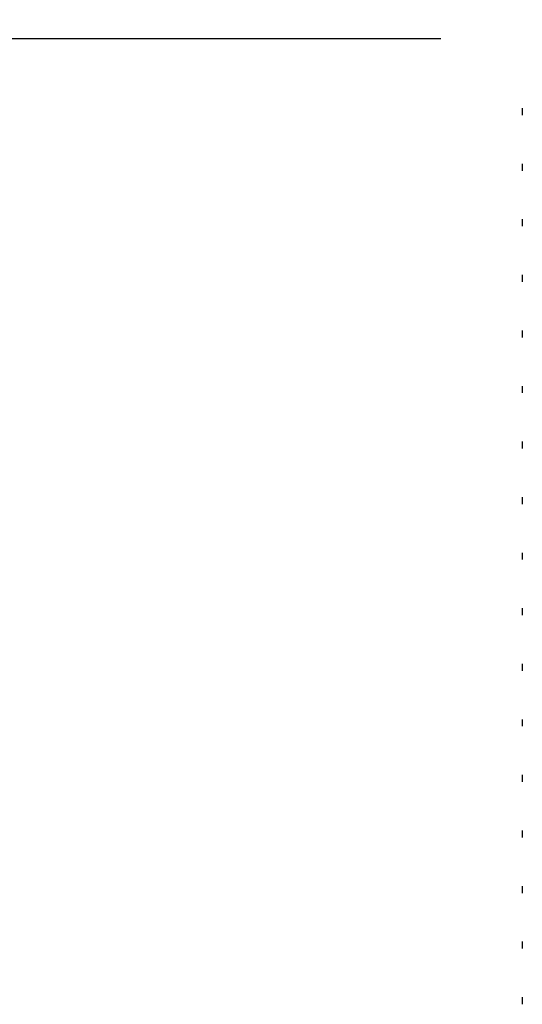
# Model space of a CAD drawing. Header units: millimetres. Extents: x 0 to 297, y 0 to 210.
# Tile 49 of 60: x 182.41 to 185.81, y 149.08 to 155.73. Entities that reach past the tile are written whole.
import ezdxf

# ---------------------------------------------------------------- set-up
doc = ezdxf.new("R2010")
doc.units = ezdxf.units.MM
doc.layers.add('图层0', color=7, linetype='Continuous', lineweight=25)
doc.styles.add('SLDTEXTSTYLE1', font='TXT', dxfattribs={"width": 0.75})
doc.dimstyles.new('SLDDIMSTYLE1', dxfattribs={"dimtxt": 3.5, "dimasz": 3.556, "dimexe": 0, "dimexo": 0.0625, "dimgap": 0.875, "dimtad": 1, "dimlfac": 0.666667, "dimrnd": 1e-09, "dimzin": 4, "dimdsep": 46, "dimtxsty": 'SLDTEXTSTYLE1', "dimblk1": 'CLOSED', "dimblk2": 'CLOSED', "dimsah": 1, "dimcen": 0.09, "dimadec": 0, "dimazin": 1, "dimtfac": 1, "dimtmove": 0, "dimatfit": 0, "dimldrblk": 'CLOSED', "dimfxl": 0, "dimfrac": 2, "dimtolj": 1, "dimtzin": 12, "dimarcsym": 0})

# ---------------------------------------------------------------- blocks, each defined once
blk = doc.blocks.new('_Closed')
at = {"color": 0, "linetype": 'ByBlock', "lineweight": -2}
for p, q in [((-1, 0.166667), (0, 0)), ((-1, 0.166667), (-1, -0.166667)), ((0, 0), (-1, -0.166667)), ((0, 0), (-1, 0))]:
    blk.add_line(p, q, dxfattribs=at)
blk = doc.blocks.new('_D_6')
at = {"layer": '图层0'}
for p, q in [((177.5842, 155.5995), (177.5842, 161.9495)), ((185.2571, 155.5995), (176.5842, 155.5995)), ((177.5842, 136.0995), (177.5842, 155.5995)), ((184.8071, 136.0995), (176.5842, 136.0995)), ((177.5842, 136.0995), (177.5842, 129.7495))]:
    blk.add_line(p, q, dxfattribs=at)
at = {"layer": '图层0', "xscale": 3.556, "yscale": 3.556}
for p, rotation in [((177.5842, 155.5995, 0.0121), 270.0000000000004), ((177.5842, 136.0995, 0.0121), 90.0000000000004)]:
    blk.add_blockref('_Closed', p, dxfattribs=dict(at, rotation=rotation))
at = {"layer": '图层0', "insert": (173.0725, 140.2311), "char_height": 3.5, "attachment_point": 1, "rotation": 90, "style": 'SLDTEXTSTYLE1'}
blk.add_mtext('13.00', dxfattribs=at)

msp = doc.modelspace()

# ---------------------------------------------------------------- linework, layer by layer
at = {"color": 7, "linetype": 'Continuous', "lineweight": 25}
for p, q in [((185.8071, 155.1308), (185.8071, 155.0839)), ((185.8071, 154.7558), (185.8071, 154.7089)), ((185.8071, 154.3808), (185.8071, 154.3339)), ((185.8071, 154.0058), (185.8071, 153.9589)), ((185.8071, 153.6308), (185.8071, 153.5839)), ((185.8071, 153.2558), (185.8071, 153.2089)), ((185.8071, 152.8808), (185.8071, 152.8339)), ((185.8071, 152.5058), (185.8071, 152.4589)), ((185.8071, 152.1308), (185.8071, 152.0839)), ((185.8071, 151.7558), (185.8071, 151.7089)), ((185.8071, 151.3808), (185.8071, 151.3339)), ((185.8071, 151.0058), (185.8071, 150.9589)), ((185.8071, 150.6308), (185.8071, 150.5839)), ((185.8071, 150.2558), (185.8071, 150.2089)), ((185.8071, 149.8808), (185.8071, 149.8339)), ((185.8071, 149.5058), (185.8071, 149.4589)), ((185.8071, 149.1308), (185.8071, 149.0839))]:
    msp.add_line(p, q, dxfattribs=at)

# ---------------------------------------------------------------- dimensions: what is measured, and where the dimension line sits
at = {"layer": '图层0'}
dim = msp.add_linear_dim(base=(177.5842, 155.5995), p1=(185.8071, 136.0995), p2=(186.2571, 155.5995), angle=90, dimstyle='SLDDIMSTYLE1', dxfattribs=at)
dim.commit()
dim.dimension.update_dxf_attribs({"geometry": '_D_6', "text_midpoint": (177.5842, 146.0499), "dimtype": 160})

doc.saveas('drawing.dxf')
